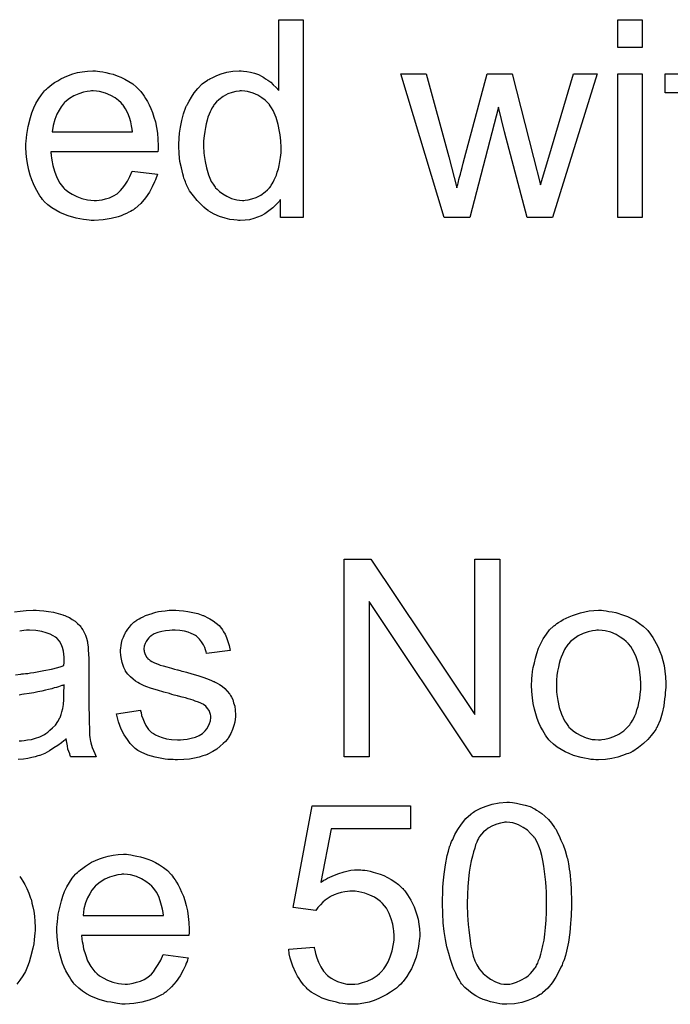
# Model space of a CAD drawing. Extents: x -1.3 to 9.2, y -4.6 to 3.5.
# Tile 110 of 215: x 5.634 to 5.897, y -0.904 to -0.505. Entities that reach past the tile are written whole.
import ezdxf

# ---------------------------------------------------------------- set-up
doc = ezdxf.new("R2010")
doc.units = 0
doc.layers.add('acc-ni-360-23-a_document', color=1, linetype='CONTINUOUS')

msp = doc.modelspace()

# ---------------------------------------------------------------- linework, layer by layer
at = {"layer": 'acc-ni-360-23-a_document', "color": 1}
for points in [[(5.748484, -0.585337), (5.739343, -0.585337), (5.739343, -0.578048), (5.739227, -0.578164), (5.739112, -0.578395), (5.738765, -0.578858), (5.738302, -0.579437), (5.737723, -0.580015), (5.737029, -0.580709), (5.736219, -0.581519), (5.735178, -0.582329), (5.734137, -0.583139), (5.73298, -0.583949), (5.731591, -0.584643), (5.730087, -0.585222), (5.728583, -0.5858), (5.726848, -0.586263), (5.724996, -0.586494), (5.723029, -0.58661), (5.722335, -0.58661), (5.721873, -0.586494), (5.720484, -0.586379), (5.718864, -0.586147), (5.716897, -0.585684), (5.714699, -0.58499), (5.712501, -0.584065), (5.710302, -0.582792), (5.710187, -0.582792), (5.710071, -0.582561), (5.709377, -0.582098), (5.708336, -0.581172), (5.707063, -0.580015), (5.705559, -0.578511), (5.704055, -0.57666), (5.702551, -0.574577), (5.701278, -0.572148), (5.701278, -0.572032), (5.701162, -0.5718), (5.701047, -0.571453), (5.700815, -0.57099), (5.700584, -0.570296), (5.700237, -0.569486), (5.700005, -0.568677), (5.699774, -0.567635), (5.699195, -0.565321), (5.698617, -0.56266), (5.69827, -0.559652), (5.698154, -0.556412), (5.698154, -0.556297), (5.698154, -0.556065), (5.698154, -0.555602), (5.698154, -0.554908), (5.69827, -0.554214), (5.69827, -0.553288), (5.698501, -0.551206), (5.698848, -0.548776), (5.699427, -0.546115), (5.700121, -0.543338), (5.701047, -0.540677), (5.701047, -0.540561), (5.701162, -0.54033), (5.701394, -0.539983), (5.701625, -0.53952), (5.702319, -0.538247), (5.703245, -0.536628), (5.704402, -0.534892), (5.705906, -0.533157), (5.707641, -0.531305), (5.709724, -0.529801), (5.70984, -0.529801), (5.709955, -0.529686), (5.710302, -0.529454), (5.710765, -0.529223), (5.711922, -0.528644), (5.713542, -0.527834), (5.715393, -0.52714), (5.717592, -0.526562), (5.720021, -0.526099), (5.722567, -0.525983), (5.723492, -0.525983), (5.724418, -0.526099), (5.725691, -0.526215), (5.727195, -0.526562), (5.728815, -0.526909), (5.730434, -0.527487), (5.731938, -0.528297), (5.73217, -0.528413), (5.732633, -0.528644), (5.733327, -0.529223), (5.734252, -0.529801), (5.735409, -0.530611), (5.736451, -0.531653), (5.737608, -0.532694), (5.738649, -0.533966), (5.738649, -0.505273), (5.748484, -0.505273), (5.748484, -0.585337)], [(5.885819, -0.516496), (5.875985, -0.516496), (5.875985, -0.505273), (5.885819, -0.505273), (5.885819, -0.516496)], [(5.665295, -0.526099), (5.666221, -0.526215), (5.667378, -0.526446), (5.66865, -0.526677), (5.670155, -0.527024), (5.671543, -0.527372), (5.673163, -0.52795), (5.674667, -0.528529), (5.676287, -0.529338), (5.677907, -0.530264), (5.679526, -0.531305), (5.68103, -0.532578), (5.682419, -0.533966), (5.682534, -0.534082), (5.682766, -0.534314), (5.683113, -0.534776), (5.683576, -0.535471), (5.684154, -0.53628), (5.684733, -0.537206), (5.685427, -0.538363), (5.686121, -0.539751), (5.686815, -0.541256), (5.68751, -0.542875), (5.688088, -0.544727), (5.688667, -0.546693), (5.689129, -0.548892), (5.689476, -0.551206), (5.689708, -0.553635), (5.689824, -0.556297), (5.689824, -0.556412), (5.689824, -0.556875), (5.689824, -0.557685), (5.689708, -0.558842), (5.64632, -0.558842), (5.64632, -0.558958), (5.64632, -0.559305), (5.646436, -0.559768), (5.646436, -0.560462), (5.646552, -0.561272), (5.646783, -0.562197), (5.64713, -0.56428), (5.647824, -0.566594), (5.64875, -0.569139), (5.650023, -0.571453), (5.651643, -0.573536), (5.651758, -0.573536), (5.651874, -0.573767), (5.652568, -0.574346), (5.653609, -0.575156), (5.654998, -0.575966), (5.656849, -0.576891), (5.658932, -0.577701), (5.661246, -0.57828), (5.662518, -0.578395), (5.663907, -0.578511), (5.664832, -0.578511), (5.665874, -0.578395), (5.667146, -0.578164), (5.668535, -0.577817), (5.670155, -0.577354), (5.671659, -0.57666), (5.673163, -0.575734), (5.673279, -0.575619), (5.673857, -0.575156), (5.674551, -0.574462), (5.675361, -0.573536), (5.676287, -0.572263), (5.677328, -0.570643), (5.678369, -0.568792), (5.679295, -0.566594), (5.689476, -0.567867), (5.689476, -0.567982), (5.689361, -0.568214), (5.689245, -0.568677), (5.689014, -0.569371), (5.688667, -0.570065), (5.688319, -0.57099), (5.687394, -0.572957), (5.686237, -0.575156), (5.684617, -0.57747), (5.682766, -0.579668), (5.680452, -0.581751), (5.680336, -0.581751), (5.680105, -0.581982), (5.679758, -0.582213), (5.679295, -0.582561), (5.678601, -0.582908), (5.677907, -0.583255), (5.676981, -0.583717), (5.67594, -0.58418), (5.674783, -0.584643), (5.673626, -0.585106), (5.670733, -0.5858), (5.667493, -0.586379), (5.663907, -0.58661), (5.662634, -0.58661), (5.661824, -0.586494), (5.660783, -0.586379), (5.65951, -0.586147), (5.658122, -0.585916), (5.656618, -0.585684), (5.653378, -0.584759), (5.651643, -0.584065), (5.650023, -0.58337), (5.648287, -0.582445), (5.646667, -0.581404), (5.645163, -0.580246), (5.643659, -0.578858), (5.643544, -0.578742), (5.643312, -0.578511), (5.642965, -0.578048), (5.642502, -0.577354), (5.641924, -0.576544), (5.641345, -0.575619), (5.640651, -0.574462), (5.639957, -0.573189), (5.639263, -0.571685), (5.638569, -0.570065), (5.63799, -0.568214), (5.637412, -0.566247), (5.636949, -0.564164), (5.636602, -0.56185), (5.63637, -0.55942), (5.636255, -0.556875), (5.636255, -0.556759), (5.636255, -0.556181), (5.636255, -0.555487), (5.63637, -0.554445), (5.636486, -0.553173), (5.636602, -0.551784), (5.636833, -0.550164), (5.63718, -0.548545), (5.638106, -0.544842), (5.638684, -0.542991), (5.639378, -0.541024), (5.640304, -0.539173), (5.641345, -0.537438), (5.642502, -0.535702), (5.643775, -0.534082), (5.643891, -0.533966), (5.644122, -0.533735), (5.644585, -0.533388), (5.645163, -0.532809), (5.645858, -0.532231), (5.646783, -0.531537), (5.647824, -0.530727), (5.649097, -0.530033), (5.65037, -0.529223), (5.651874, -0.528529), (5.653494, -0.527834), (5.655229, -0.527256), (5.657081, -0.526677), (5.659047, -0.52633), (5.66113, -0.526099), (5.663328, -0.525983), (5.664485, -0.525983), (5.665295, -0.526099)], [(5.84949, -0.585337), (5.839308, -0.585337), (5.830052, -0.550627), (5.827738, -0.540677), (5.816052, -0.585337), (5.805639, -0.585337), (5.788053, -0.527256), (5.79835, -0.527256), (5.807606, -0.560809), (5.810846, -0.573304), (5.810846, -0.573189), (5.810962, -0.572957), (5.811077, -0.572379), (5.811193, -0.572032), (5.811309, -0.571453), (5.811424, -0.570759), (5.811656, -0.569949), (5.811887, -0.569024), (5.812234, -0.567867), (5.812581, -0.566594), (5.812928, -0.56509), (5.813391, -0.563354), (5.813854, -0.561387), (5.82311, -0.527256), (5.833176, -0.527256), (5.841853, -0.56104), (5.844746, -0.572147), (5.848101, -0.560924), (5.858051, -0.527256), (5.867654, -0.527256), (5.84949, -0.585337)], [(5.885819, -0.585337), (5.875985, -0.585337), (5.875985, -0.527256), (5.885819, -0.527256), (5.885819, -0.585337)], [(5.90248, -0.534892), (5.895191, -0.534892), (5.895191, -0.527256), (5.90248, -0.527256)], [(5.663444, -0.534082), (5.66275, -0.534082), (5.662287, -0.534198), (5.661014, -0.534314), (5.65951, -0.534661), (5.657659, -0.535239), (5.655692, -0.536049), (5.653841, -0.537206), (5.65199, -0.53871), (5.651758, -0.538942), (5.651296, -0.53952), (5.650486, -0.540561), (5.649676, -0.54195), (5.64875, -0.54357), (5.64794, -0.545652), (5.647246, -0.548082), (5.646899, -0.550743), (5.679411, -0.550743), (5.679411, -0.550627), (5.679411, -0.550396), (5.679295, -0.550049), (5.679295, -0.549586), (5.679064, -0.548198), (5.678716, -0.546693), (5.678138, -0.544842), (5.677559, -0.543107), (5.676634, -0.541371), (5.675592, -0.539867), (5.675592, -0.539751), (5.675361, -0.539636), (5.674783, -0.538942), (5.673741, -0.538016), (5.672353, -0.536975), (5.670617, -0.535933), (5.668535, -0.535008), (5.666105, -0.534314), (5.664832, -0.534198), (5.663444, -0.534082)], [(5.723608, -0.534082), (5.723029, -0.534082), (5.722567, -0.534198), (5.721294, -0.534314), (5.71979, -0.534776), (5.718054, -0.535355), (5.716203, -0.536396), (5.714352, -0.537669), (5.713426, -0.538595), (5.712617, -0.53952), (5.712617, -0.539636), (5.712385, -0.539751), (5.712269, -0.540099), (5.711922, -0.540561), (5.711575, -0.54114), (5.711228, -0.541834), (5.710881, -0.542644), (5.710418, -0.54357), (5.709955, -0.544727), (5.709608, -0.545999), (5.709261, -0.547388), (5.708914, -0.548892), (5.708683, -0.550512), (5.708451, -0.552363), (5.70822, -0.55433), (5.70822, -0.556412), (5.70822, -0.556528), (5.70822, -0.556875), (5.70822, -0.557454), (5.708336, -0.558264), (5.708336, -0.559189), (5.708451, -0.56023), (5.708798, -0.56266), (5.709377, -0.565321), (5.710187, -0.568098), (5.711344, -0.570759), (5.712038, -0.571916), (5.712848, -0.573073), (5.712964, -0.573073), (5.713079, -0.573304), (5.713658, -0.573883), (5.714699, -0.574809), (5.715972, -0.575734), (5.717592, -0.576775), (5.719559, -0.577701), (5.721641, -0.57828), (5.722798, -0.578395), (5.723955, -0.578511), (5.724534, -0.578511), (5.724996, -0.578395), (5.726269, -0.57828), (5.727773, -0.577817), (5.729509, -0.577238), (5.73136, -0.576313), (5.733211, -0.57504), (5.734137, -0.57423), (5.734947, -0.573304), (5.734947, -0.573189), (5.735178, -0.573073), (5.735409, -0.572726), (5.735641, -0.572263), (5.735988, -0.571685), (5.736451, -0.571106), (5.736798, -0.570181), (5.737261, -0.569255), (5.737723, -0.568214), (5.73807, -0.567057), (5.738533, -0.565668), (5.73888, -0.56428), (5.739112, -0.56266), (5.739343, -0.56104), (5.739575, -0.559189), (5.739575, -0.557222), (5.739575, -0.557106), (5.739575, -0.556644), (5.739575, -0.556065), (5.739459, -0.555255), (5.739459, -0.55433), (5.739343, -0.553173), (5.739227, -0.5519), (5.738996, -0.550512), (5.738418, -0.547735), (5.737608, -0.544842), (5.736451, -0.542066), (5.735757, -0.540909), (5.734947, -0.539751), (5.734947, -0.539636), (5.734715, -0.53952), (5.734137, -0.538826), (5.733095, -0.5379), (5.731823, -0.536859), (5.730203, -0.535818), (5.728236, -0.535008), (5.726038, -0.534314), (5.724881, -0.534198), (5.723608, -0.534082)], [(5.828201, -0.803756), (5.817209, -0.803756), (5.775326, -0.740931), (5.775326, -0.803756), (5.765144, -0.803756), (5.765144, -0.723691), (5.77602, -0.723691), (5.818019, -0.786632), (5.818019, -0.723691), (5.828201, -0.723691), (5.828201, -0.803756)], [(5.631627, -0.745096), (5.63394, -0.744749), (5.63637, -0.744517), (5.639147, -0.744402), (5.64042, -0.744402), (5.641692, -0.744517)], [(5.641692, -0.744517), (5.643428, -0.744633), (5.645395, -0.744865), (5.647362, -0.745212), (5.649329, -0.745674), (5.65118, -0.746253), (5.651411, -0.746369), (5.65199, -0.7466), (5.6528, -0.746947), (5.653841, -0.74741), (5.654998, -0.748104), (5.656155, -0.748798), (5.657196, -0.749724), (5.658122, -0.750649), (5.658238, -0.750765), (5.658469, -0.751112), (5.658816, -0.751691), (5.659279, -0.752385), (5.659857, -0.753426), (5.66032, -0.754468), (5.660783, -0.75574), (5.66113, -0.757244), (5.66113, -0.75736), (5.661246, -0.757707), (5.661361, -0.758401), (5.661477, -0.759327), (5.661477, -0.7606), (5.661593, -0.762104), (5.661708, -0.764071), (5.661708, -0.766269), (5.661708, -0.779459), (5.661708, -0.779574), (5.661708, -0.780037), (5.661708, -0.780731), (5.661708, -0.781657), (5.661708, -0.782698), (5.661708, -0.783971), (5.661824, -0.786748), (5.661824, -0.78964), (5.66194, -0.792533), (5.662056, -0.793806), (5.662056, -0.794963), (5.662171, -0.796004), (5.662287, -0.796814), (5.662287, -0.796929), (5.662403, -0.797392), (5.662518, -0.798087), (5.662865, -0.799012), (5.663097, -0.800053), (5.66356, -0.80121), (5.664138, -0.802483), (5.664717, -0.803756), (5.654419, -0.803756), (5.654304, -0.80364), (5.654188, -0.803177), (5.653957, -0.802599), (5.653609, -0.801673), (5.653262, -0.800632), (5.653031, -0.799359), (5.6528, -0.797971), (5.652568, -0.796467), (5.652453, -0.796467), (5.652337, -0.796698), (5.651643, -0.797277), (5.650601, -0.798087), (5.649213, -0.799128), (5.647477, -0.800169), (5.645742, -0.801326), (5.643891, -0.802367), (5.641924, -0.803177), (5.641692, -0.803293), (5.640998, -0.803409), (5.639957, -0.803756), (5.638684, -0.804103), (5.637064, -0.80445), (5.635213, -0.804681), (5.633131, -0.804913)], [(5.69827, -0.744517), (5.700005, -0.744633), (5.701856, -0.744865), (5.703823, -0.745327), (5.705906, -0.74579), (5.707873, -0.746484), (5.707989, -0.746484), (5.708104, -0.7466), (5.708683, -0.746831), (5.709608, -0.747294), (5.710765, -0.747873), (5.712038, -0.748683), (5.713311, -0.749608), (5.714468, -0.750649), (5.715509, -0.751807), (5.715625, -0.751922), (5.715856, -0.752385), (5.716319, -0.753195), (5.716897, -0.75412), (5.717476, -0.755509), (5.718054, -0.757013), (5.718517, -0.758749), (5.71898, -0.760715), (5.709377, -0.761988), (5.709377, -0.761757), (5.709261, -0.761294), (5.70903, -0.760484), (5.708683, -0.759443), (5.708104, -0.758401), (5.70741, -0.757244), (5.7066, -0.756087), (5.705443, -0.755046), (5.705327, -0.75493), (5.704865, -0.754699), (5.70417, -0.754236), (5.703129, -0.753773), (5.701972, -0.753311), (5.700468, -0.752848), (5.698617, -0.752616), (5.69665, -0.752501), (5.695493, -0.752501), (5.694336, -0.752616), (5.692832, -0.752732), (5.691328, -0.753079), (5.689708, -0.753426), (5.688204, -0.754005), (5.686931, -0.754815), (5.686815, -0.75493), (5.686468, -0.755162), (5.686006, -0.755625), (5.685543, -0.756319), (5.684964, -0.757013), (5.684501, -0.757939), (5.684154, -0.75898), (5.684039, -0.760021), (5.684039, -0.760137), (5.684039, -0.760368), (5.684154, -0.760715), (5.684154, -0.761178), (5.684501, -0.762335), (5.685196, -0.763492), (5.685311, -0.763608), (5.685427, -0.763724), (5.685658, -0.764071), (5.686121, -0.764418), (5.686584, -0.764765), (5.687278, -0.765228), (5.688088, -0.765575), (5.689014, -0.766038), (5.689129, -0.766038), (5.689361, -0.766153), (5.689824, -0.766269), (5.690633, -0.766616), (5.691791, -0.766963), (5.693295, -0.76731), (5.69422, -0.767657), (5.695261, -0.767889), (5.696418, -0.768236), (5.697691, -0.768583), (5.697807, -0.768583), (5.698154, -0.768699), (5.698733, -0.768814), (5.699427, -0.769046), (5.700237, -0.769277), (5.701278, -0.769509), (5.703476, -0.770203), (5.705906, -0.770897), (5.708336, -0.771707), (5.710534, -0.772517), (5.711459, -0.772864), (5.712269, -0.773211), (5.712501, -0.773327), (5.712964, -0.773558), (5.713658, -0.773905), (5.714699, -0.774484), (5.71574, -0.775178), (5.716782, -0.776104), (5.717823, -0.777145), (5.718749, -0.778302), (5.718864, -0.778418), (5.719096, -0.77888), (5.719559, -0.779574), (5.720021, -0.780616), (5.720368, -0.781889), (5.720831, -0.783277), (5.721063, -0.784897), (5.721178, -0.786748), (5.721178, -0.786979), (5.721178, -0.787558), (5.721063, -0.788483), (5.720831, -0.789756), (5.720484, -0.791144), (5.719906, -0.792649), (5.719211, -0.794384), (5.718286, -0.796004), (5.71817, -0.796235), (5.717707, -0.796698), (5.717129, -0.797508), (5.716203, -0.798434), (5.714931, -0.799475), (5.713542, -0.800632), (5.711922, -0.801673), (5.709955, -0.802715), (5.70984, -0.802715), (5.709724, -0.80283), (5.70903, -0.803062), (5.707873, -0.803409), (5.706369, -0.803871), (5.704517, -0.804334), (5.702435, -0.804681), (5.700237, -0.804913), (5.697691, -0.805029), (5.69665, -0.805029), (5.69584, -0.804913), (5.694914, -0.804913), (5.693757, -0.804797), (5.6926, -0.804681), (5.691328, -0.80445), (5.688551, -0.803871), (5.685658, -0.803062), (5.682882, -0.801905), (5.681609, -0.80121), (5.680452, -0.8004), (5.680336, -0.800285), (5.680221, -0.800169), (5.679526, -0.799475), (5.678485, -0.798434), (5.677328, -0.796814), (5.676055, -0.794847), (5.674783, -0.792533), (5.673741, -0.78964), (5.672931, -0.786401), (5.68265, -0.784897), (5.68265, -0.785012), (5.68265, -0.785128), (5.682882, -0.785822), (5.683113, -0.786979), (5.683576, -0.788252), (5.684154, -0.78964), (5.684849, -0.791144), (5.68589, -0.792649), (5.687163, -0.793921), (5.687394, -0.794037), (5.687857, -0.794384), (5.688782, -0.794847), (5.689939, -0.795425), (5.691443, -0.796004), (5.693179, -0.796467), (5.695261, -0.796814), (5.697691, -0.796929), (5.698848, -0.796929), (5.700005, -0.796814), (5.701509, -0.796582), (5.703129, -0.796235), (5.704865, -0.795773), (5.706369, -0.795194), (5.707757, -0.794268), (5.707873, -0.794153), (5.708336, -0.793806), (5.708798, -0.793227), (5.709493, -0.792417), (5.710071, -0.791492), (5.71065, -0.790335), (5.710997, -0.789178), (5.711112, -0.787789), (5.711112, -0.787673), (5.711112, -0.787211), (5.710997, -0.786632), (5.710765, -0.785822), (5.710418, -0.785012), (5.70984, -0.784202), (5.709145, -0.783277), (5.708104, -0.782583), (5.707989, -0.782467), (5.707641, -0.782351), (5.707063, -0.782004), (5.706137, -0.781657), (5.704749, -0.781194), (5.703939, -0.780847), (5.703013, -0.780616), (5.701972, -0.780269), (5.700815, -0.779922), (5.699542, -0.779574), (5.698038, -0.779227), (5.697923, -0.779227), (5.697575, -0.779112), (5.696997, -0.778996), (5.696303, -0.778765), (5.695377, -0.778533), (5.694336, -0.778186), (5.692138, -0.777608), (5.689592, -0.776798), (5.687163, -0.776104), (5.684849, -0.775294), (5.683807, -0.774831), (5.682997, -0.774484), (5.682766, -0.774368), (5.682303, -0.774137), (5.681609, -0.773674), (5.680683, -0.773095), (5.679642, -0.772285), (5.678601, -0.77136), (5.677559, -0.770318), (5.676634, -0.769046), (5.676518, -0.76893), (5.676287, -0.768467), (5.67594, -0.767657), (5.675592, -0.766732), (5.675245, -0.765575), (5.674898, -0.764186), (5.674667, -0.762798), (5.674551, -0.761178), (5.674551, -0.760947), (5.674551, -0.760484), (5.674667, -0.75979), (5.674783, -0.758749), (5.675014, -0.757707), (5.675245, -0.756434), (5.675708, -0.755278), (5.676287, -0.754005), (5.676402, -0.753889), (5.676634, -0.753426), (5.676981, -0.752848), (5.677559, -0.752038), (5.678254, -0.751228), (5.679064, -0.750187), (5.679989, -0.749261), (5.681146, -0.748451), (5.681262, -0.748336), (5.681609, -0.74822), (5.682072, -0.747873), (5.682766, -0.747526), (5.683691, -0.747063), (5.684733, -0.7466), (5.686006, -0.746137), (5.687394, -0.745674), (5.687625, -0.745559), (5.688088, -0.745443), (5.688898, -0.745212), (5.689939, -0.74498), (5.691212, -0.744749), (5.6926, -0.744633), (5.69422, -0.744402), (5.696997, -0.744402), (5.69827, -0.744517)], [(5.8702, -0.744517), (5.871241, -0.744633), (5.872398, -0.744864), (5.873671, -0.745096), (5.875175, -0.745327), (5.878299, -0.746369), (5.879919, -0.746947), (5.881538, -0.747757), (5.883158, -0.748567), (5.884778, -0.749724), (5.886282, -0.750881), (5.887786, -0.752269), (5.887902, -0.752385), (5.888133, -0.752616), (5.88848, -0.753079), (5.888943, -0.753658), (5.889522, -0.754467), (5.890216, -0.755509), (5.89091, -0.756666), (5.891604, -0.757938), (5.892299, -0.759327), (5.892993, -0.761062), (5.893687, -0.762798), (5.894266, -0.764765), (5.894728, -0.766847), (5.895075, -0.769046), (5.895307, -0.77136), (5.895422, -0.773905), (5.895422, -0.774021), (5.895422, -0.774368), (5.895422, -0.774946), (5.895422, -0.775756), (5.895307, -0.776682), (5.895191, -0.777839), (5.895191, -0.778996), (5.89496, -0.780269), (5.894613, -0.783161), (5.893918, -0.786054), (5.893109, -0.788946), (5.891952, -0.791607), (5.891952, -0.791723), (5.891836, -0.791839), (5.891604, -0.792186), (5.891373, -0.792649), (5.890563, -0.793806), (5.889522, -0.795194), (5.888133, -0.796814), (5.886398, -0.798433), (5.884431, -0.800053), (5.882117, -0.801557), (5.882001, -0.801557), (5.881886, -0.801673), (5.881538, -0.801904), (5.88096, -0.802136), (5.880382, -0.802367), (5.879687, -0.802599), (5.877952, -0.803293), (5.875985, -0.803871), (5.873555, -0.80445), (5.87101, -0.804913), (5.868233, -0.805028), (5.867076, -0.805028), (5.86615, -0.804913), (5.865109, -0.804797), (5.863952, -0.804566), (5.862564, -0.804334), (5.861175, -0.804103), (5.858051, -0.803177), (5.856316, -0.802483), (5.854696, -0.801789), (5.853076, -0.800863), (5.851457, -0.799822), (5.849952, -0.798665), (5.848448, -0.797277), (5.848333, -0.797161), (5.848101, -0.796929), (5.847754, -0.796467), (5.847291, -0.795772), (5.846713, -0.794962), (5.846134, -0.794037), (5.84544, -0.79288), (5.844746, -0.791491), (5.844052, -0.789987), (5.843358, -0.788252), (5.842779, -0.786401), (5.8422, -0.784434), (5.841738, -0.782236), (5.841391, -0.779922), (5.841159, -0.777376), (5.841043, -0.774715), (5.841043, -0.774484), (5.841043, -0.774021), (5.841159, -0.773211), (5.841159, -0.772054), (5.841275, -0.770781), (5.841506, -0.769161), (5.841738, -0.767542), (5.8422, -0.76569), (5.842663, -0.763839), (5.843242, -0.761872), (5.843936, -0.75979), (5.844862, -0.757823), (5.845787, -0.755972), (5.84706, -0.75412), (5.848333, -0.752385), (5.849952, -0.750881), (5.850068, -0.750765), (5.8503, -0.750649), (5.850762, -0.750302), (5.851341, -0.74984), (5.852035, -0.749377), (5.852961, -0.748798), (5.853886, -0.74822), (5.855043, -0.747641), (5.856316, -0.747063), (5.857704, -0.746484), (5.860828, -0.745443), (5.864415, -0.744633), (5.866266, -0.744517), (5.868233, -0.744402), (5.86939, -0.744402), (5.8702, -0.744517)], [(5.631974, -0.77055), (5.634056, -0.770318), (5.634172, -0.770318), (5.634635, -0.770203), (5.635213, -0.770203), (5.636023, -0.770087), (5.636949, -0.769971), (5.638106, -0.76974), (5.639378, -0.769624), (5.640767, -0.769393), (5.643544, -0.768814), (5.646552, -0.768236), (5.649213, -0.767542), (5.650486, -0.767195), (5.651643, -0.766847), (5.651643, -0.766732), (5.651643, -0.7665), (5.651758, -0.765806), (5.651758, -0.764996), (5.651758, -0.764534), (5.651758, -0.764302), (5.651758, -0.764186), (5.651758, -0.764071), (5.651758, -0.763376), (5.651643, -0.76222), (5.651411, -0.760947), (5.651064, -0.759558), (5.650486, -0.75817), (5.649791, -0.756897), (5.648866, -0.755856), (5.64875, -0.75574), (5.648172, -0.755278), (5.647246, -0.754815), (5.646089, -0.75412), (5.644469, -0.753542), (5.642618, -0.752963), (5.640304, -0.752616), (5.637643, -0.752501), (5.636486, -0.752501), (5.635329, -0.752616), (5.633709, -0.752848)], [(5.868233, -0.752501), (5.867539, -0.752501), (5.86696, -0.752616), (5.865688, -0.752732), (5.863952, -0.753195), (5.861985, -0.753889), (5.859903, -0.754815), (5.857936, -0.756203), (5.856894, -0.757129), (5.855969, -0.758054), (5.855969, -0.75817), (5.855737, -0.758286), (5.855506, -0.758633), (5.855159, -0.759096), (5.854812, -0.759674), (5.854465, -0.760368), (5.854002, -0.761294), (5.853539, -0.762219), (5.853076, -0.763376), (5.852614, -0.764533), (5.852266, -0.765922), (5.851919, -0.767426), (5.851572, -0.769046), (5.851341, -0.770781), (5.851225, -0.772748), (5.851109, -0.774715), (5.851109, -0.774831), (5.851109, -0.775178), (5.851109, -0.775756), (5.851225, -0.776566), (5.851225, -0.777492), (5.851341, -0.778533), (5.851688, -0.780963), (5.852266, -0.78374), (5.853192, -0.786516), (5.854349, -0.789178), (5.855159, -0.790335), (5.855969, -0.791491), (5.856084, -0.791491), (5.8562, -0.791723), (5.856894, -0.792301), (5.857936, -0.793227), (5.859324, -0.794153), (5.86106, -0.795194), (5.863142, -0.79612), (5.865572, -0.796698), (5.866845, -0.796814), (5.868233, -0.796929), (5.868927, -0.796929), (5.869506, -0.796814), (5.870778, -0.796582), (5.872514, -0.796235), (5.874365, -0.795541), (5.876448, -0.794615), (5.878415, -0.793227), (5.879456, -0.792301), (5.880382, -0.791376), (5.880497, -0.79126), (5.880613, -0.791144), (5.880844, -0.790797), (5.881191, -0.790335), (5.881538, -0.789756), (5.882001, -0.789062), (5.882464, -0.788136), (5.882927, -0.787211), (5.88339, -0.786054), (5.883737, -0.784781), (5.8842, -0.783393), (5.884547, -0.781888), (5.884894, -0.780153), (5.885125, -0.778417), (5.885357, -0.776451), (5.885357, -0.774368), (5.885357, -0.774252), (5.885357, -0.773905), (5.885357, -0.773327), (5.885241, -0.772632), (5.885241, -0.771707), (5.885125, -0.770665), (5.884778, -0.768236), (5.8842, -0.76569), (5.883274, -0.762914), (5.882001, -0.760368), (5.881307, -0.759096), (5.880382, -0.758054), (5.880382, -0.757938), (5.88015, -0.757823), (5.879456, -0.757129), (5.878415, -0.756319), (5.877026, -0.755277), (5.875291, -0.754236), (5.873208, -0.753311), (5.870894, -0.752732), (5.869621, -0.752616), (5.868233, -0.752501)], [(5.651758, -0.774599), (5.651643, -0.774599), (5.651527, -0.774715), (5.65118, -0.774831), (5.650717, -0.774947), (5.650139, -0.775178), (5.649444, -0.775409), (5.648634, -0.775641), (5.647709, -0.775872), (5.646667, -0.776219), (5.645395, -0.776451), (5.644122, -0.776798), (5.642618, -0.777145), (5.640998, -0.777492), (5.639378, -0.777839), (5.637527, -0.77807), (5.63556, -0.778418), (5.635329, -0.778418), (5.634635, -0.778533), (5.633478, -0.778765)], [(5.633478, -0.797277), (5.634403, -0.797277), (5.63556, -0.797161), (5.636833, -0.796929), (5.638453, -0.796698), (5.640073, -0.796235), (5.641808, -0.795657), (5.643544, -0.794847), (5.643775, -0.794731), (5.644238, -0.794384), (5.645048, -0.793806), (5.645973, -0.792996), (5.647015, -0.79207), (5.648172, -0.790913), (5.649097, -0.789525), (5.650023, -0.788021), (5.650139, -0.787905), (5.650254, -0.787442), (5.650486, -0.786632), (5.650833, -0.785591), (5.65118, -0.784202), (5.651411, -0.782583), (5.651527, -0.780616), (5.651643, -0.778302), (5.651758, -0.774599)], [(5.791987, -0.832958), (5.759938, -0.832958), (5.755657, -0.854594), (5.755773, -0.854479), (5.756004, -0.854363), (5.756351, -0.854132), (5.75693, -0.853784), (5.757624, -0.853437), (5.758434, -0.852975), (5.760285, -0.852049), (5.762599, -0.851123), (5.765144, -0.850313), (5.767921, -0.849735), (5.76931, -0.849504), (5.771855, -0.849504), (5.772549, -0.849619), (5.773475, -0.849735), (5.774516, -0.849851), (5.775673, -0.850082), (5.776946, -0.850429), (5.779722, -0.851239), (5.781227, -0.851818), (5.782731, -0.852628), (5.784235, -0.853437), (5.785739, -0.854363), (5.787127, -0.85552), (5.788516, -0.856793), (5.788631, -0.856908), (5.788863, -0.85714), (5.78921, -0.857487), (5.789673, -0.858065), (5.790251, -0.858875), (5.79083, -0.859685), (5.791524, -0.860726), (5.792218, -0.861884), (5.792797, -0.863156), (5.793491, -0.864545), (5.794069, -0.866164), (5.794648, -0.867784), (5.795111, -0.86952), (5.795458, -0.871487), (5.795689, -0.873453), (5.795805, -0.875536), (5.795805, -0.875652), (5.795805, -0.875999), (5.795805, -0.876577), (5.795689, -0.877387), (5.795573, -0.878313), (5.795458, -0.879354), (5.795226, -0.880627), (5.794995, -0.8819), (5.794301, -0.884908), (5.793144, -0.888032), (5.792449, -0.889652), (5.791524, -0.891156), (5.790598, -0.892775), (5.789441, -0.894279), (5.789326, -0.894395), (5.789094, -0.894742), (5.788631, -0.895205), (5.788053, -0.895784), (5.787243, -0.896478), (5.786317, -0.897403), (5.78516, -0.898213), (5.783888, -0.899139), (5.782499, -0.900064), (5.78088, -0.900874), (5.779144, -0.901684), (5.777293, -0.902494), (5.775326, -0.903073), (5.773128, -0.903535), (5.770814, -0.903883), (5.768384, -0.903998), (5.767343, -0.903998), (5.766533, -0.903883), (5.765607, -0.903767), (5.764566, -0.903651), (5.763293, -0.903535), (5.76202, -0.903188), (5.759128, -0.902494), (5.756235, -0.901453), (5.754731, -0.900759), (5.753227, -0.899949), (5.751839, -0.899023), (5.75045, -0.897982), (5.750335, -0.897866), (5.750103, -0.89775), (5.749872, -0.897288), (5.749409, -0.896825), (5.748831, -0.896246), (5.748252, -0.895552), (5.747558, -0.894627), (5.746979, -0.893585), (5.746285, -0.892544), (5.745591, -0.891271), (5.744318, -0.888495), (5.743277, -0.885255), (5.74293, -0.883519), (5.742699, -0.881668), (5.752996, -0.880858), (5.752996, -0.880974), (5.752996, -0.881205), (5.753111, -0.881553), (5.753227, -0.882131), (5.753574, -0.883404), (5.754037, -0.885139), (5.754731, -0.886875), (5.755657, -0.888842), (5.756814, -0.890577), (5.758202, -0.892197), (5.758434, -0.892313), (5.758896, -0.892775), (5.759822, -0.893354), (5.761095, -0.894048), (5.762483, -0.894742), (5.764219, -0.895321), (5.766186, -0.895784), (5.768384, -0.895899), (5.769078, -0.895899), (5.769541, -0.895784), (5.770929, -0.895668), (5.772549, -0.895205), (5.774516, -0.894627), (5.776483, -0.893701), (5.778565, -0.892313), (5.779491, -0.891503), (5.780417, -0.890577), (5.780532, -0.890461), (5.780648, -0.890346), (5.78088, -0.889999), (5.781227, -0.889652), (5.782037, -0.888379), (5.782962, -0.886759), (5.783772, -0.884792), (5.784582, -0.882362), (5.78516, -0.87947), (5.785392, -0.877966), (5.785392, -0.876346), (5.785392, -0.87623), (5.785392, -0.875999), (5.785392, -0.875536), (5.785276, -0.874958), (5.785276, -0.874263), (5.78516, -0.873453), (5.784813, -0.871602), (5.784235, -0.869404), (5.783425, -0.867206), (5.782268, -0.865123), (5.780648, -0.863156), (5.780648, -0.86304), (5.780417, -0.862925), (5.779838, -0.862346), (5.778797, -0.861536), (5.777408, -0.860611), (5.775557, -0.859801), (5.773475, -0.858991), (5.771045, -0.858413), (5.769657, -0.858181), (5.767458, -0.858181), (5.766533, -0.858297), (5.765376, -0.858413), (5.763987, -0.85876), (5.762599, -0.859107), (5.761095, -0.859685), (5.759591, -0.860379), (5.759475, -0.860495), (5.759012, -0.860726), (5.758318, -0.861305), (5.757392, -0.861884), (5.756467, -0.862693), (5.755541, -0.863735), (5.7545, -0.864776), (5.75369, -0.866049), (5.744434, -0.864776), (5.752186, -0.823587), (5.791987, -0.823587), (5.791987, -0.832958)], [(5.833407, -0.822314), (5.834911, -0.822545), (5.836647, -0.822893), (5.838498, -0.823355), (5.840465, -0.823934), (5.842316, -0.824859), (5.842432, -0.824859), (5.842548, -0.824975), (5.843126, -0.825322), (5.844052, -0.825901), (5.845209, -0.826711), (5.846481, -0.827868), (5.84787, -0.82914), (5.849142, -0.830644), (5.850415, -0.83238), (5.850531, -0.832611), (5.850994, -0.83319), (5.851457, -0.834231), (5.852266, -0.835735), (5.852961, -0.837471), (5.853886, -0.839438), (5.854696, -0.841752), (5.85539, -0.844297), (5.85539, -0.844413), (5.855506, -0.844644), (5.855622, -0.844991), (5.855737, -0.84557), (5.855853, -0.846264), (5.855969, -0.847074), (5.8562, -0.848115), (5.856316, -0.849272), (5.856547, -0.850545), (5.856663, -0.851933), (5.856779, -0.853553), (5.85701, -0.855173), (5.857126, -0.857024), (5.857126, -0.858875), (5.857242, -0.860958), (5.857242, -0.863156), (5.857242, -0.863272), (5.857242, -0.863735), (5.857242, -0.864544), (5.857242, -0.86547), (5.857126, -0.866743), (5.857126, -0.868131), (5.85701, -0.869635), (5.856894, -0.871255), (5.856547, -0.874957), (5.855969, -0.878776), (5.855275, -0.882478), (5.854812, -0.884213), (5.854233, -0.885949), (5.854233, -0.886065), (5.854118, -0.886296), (5.853886, -0.886759), (5.853655, -0.887337), (5.853423, -0.888147), (5.852961, -0.888957), (5.852035, -0.890924), (5.850878, -0.893007), (5.849374, -0.895321), (5.847638, -0.897403), (5.845556, -0.89937), (5.84544, -0.89937), (5.845324, -0.899602), (5.844977, -0.899833), (5.844515, -0.900064), (5.843936, -0.900412), (5.843358, -0.900874), (5.841622, -0.901684), (5.839539, -0.902494), (5.83711, -0.903304), (5.834217, -0.903767), (5.831093, -0.903998), (5.829936, -0.903998), (5.829126, -0.903883), (5.828201, -0.903767), (5.827044, -0.903535), (5.825771, -0.903304), (5.824383, -0.902957), (5.822994, -0.902494), (5.82149, -0.902031), (5.819986, -0.901337), (5.818482, -0.900527), (5.816978, -0.899602), (5.815474, -0.898445), (5.814085, -0.897172), (5.812813, -0.895784), (5.812697, -0.895668), (5.812466, -0.895321), (5.812118, -0.894742), (5.81154, -0.893817), (5.810962, -0.892775), (5.810383, -0.891387), (5.809573, -0.889767), (5.808879, -0.887916), (5.808185, -0.885833), (5.80749, -0.883404), (5.806796, -0.880743), (5.806218, -0.877734), (5.805639, -0.874495), (5.805292, -0.871024), (5.805061, -0.867206), (5.804945, -0.863156), (5.804945, -0.86304), (5.804945, -0.862578), (5.804945, -0.861768), (5.804945, -0.860842), (5.805061, -0.859569), (5.805061, -0.858181), (5.805176, -0.856677), (5.805292, -0.854942), (5.805639, -0.851355), (5.806218, -0.847537), (5.806912, -0.843719), (5.807375, -0.841983), (5.807838, -0.840248), (5.807838, -0.840132), (5.807953, -0.8399), (5.808185, -0.839438), (5.808416, -0.838859), (5.808648, -0.838049), (5.80911, -0.837239), (5.810036, -0.835273), (5.811193, -0.83319), (5.812697, -0.830992), (5.814432, -0.828793), (5.816515, -0.826942), (5.816631, -0.826942), (5.816747, -0.826711), (5.817094, -0.826479), (5.817556, -0.826248), (5.818135, -0.825785), (5.818829, -0.825438), (5.820565, -0.824512), (5.822647, -0.823702), (5.825077, -0.822893), (5.827969, -0.82243), (5.831093, -0.822198), (5.832135, -0.822198), (5.833407, -0.822314)], [(5.830978, -0.830297), (5.830283, -0.830297), (5.829821, -0.830413), (5.828548, -0.830644), (5.827044, -0.830992), (5.825308, -0.831686), (5.823457, -0.832727), (5.822532, -0.833421), (5.821606, -0.834115), (5.820796, -0.835041), (5.819986, -0.836082), (5.819986, -0.836198), (5.819755, -0.836429), (5.819523, -0.836892), (5.819176, -0.837471), (5.818829, -0.838396), (5.818366, -0.839438), (5.818019, -0.84071), (5.817556, -0.842215), (5.817094, -0.84395), (5.816631, -0.845917), (5.816168, -0.848115), (5.815821, -0.850545), (5.815474, -0.853322), (5.815242, -0.85633), (5.815127, -0.859569), (5.815011, -0.863156), (5.815011, -0.863388), (5.815011, -0.863966), (5.815011, -0.865007), (5.815127, -0.866396), (5.815127, -0.8679), (5.815242, -0.869751), (5.815358, -0.871718), (5.81559, -0.873801), (5.816168, -0.878313), (5.816515, -0.880511), (5.816978, -0.882594), (5.817441, -0.884561), (5.818135, -0.886412), (5.818829, -0.888032), (5.819639, -0.88942), (5.819639, -0.889536), (5.81987, -0.889652), (5.820449, -0.890461), (5.82149, -0.891503), (5.822763, -0.89266), (5.824498, -0.893817), (5.826465, -0.894858), (5.828664, -0.895668), (5.829821, -0.895784), (5.831093, -0.895899), (5.831788, -0.895899), (5.83225, -0.895784), (5.833407, -0.895552), (5.835027, -0.895089), (5.836763, -0.894279), (5.83873, -0.893122), (5.839655, -0.892428), (5.840581, -0.891503), (5.841506, -0.890577), (5.842432, -0.88942), (5.842432, -0.889304), (5.842663, -0.889073), (5.842895, -0.888726), (5.843126, -0.888147), (5.843589, -0.887337), (5.843936, -0.886296), (5.844399, -0.885139), (5.844862, -0.883751), (5.845209, -0.882015), (5.845672, -0.880164), (5.846134, -0.877966), (5.846481, -0.875652), (5.846713, -0.872875), (5.846944, -0.869982), (5.847176, -0.866743), (5.847176, -0.863156), (5.847176, -0.86304), (5.847176, -0.862925), (5.847176, -0.862346), (5.847176, -0.861305), (5.84706, -0.859917), (5.84706, -0.858412), (5.846944, -0.856561), (5.846828, -0.854594), (5.846597, -0.852396), (5.846019, -0.847999), (5.845672, -0.845801), (5.845209, -0.843718), (5.844746, -0.841752), (5.844052, -0.8399), (5.843358, -0.838281), (5.842548, -0.836892), (5.842548, -0.836777), (5.842316, -0.836661), (5.842085, -0.836314), (5.841738, -0.835851), (5.840696, -0.83481), (5.839424, -0.833537), (5.837688, -0.83238), (5.835721, -0.831339), (5.83468, -0.830876), (5.833523, -0.830529), (5.83225, -0.830413), (5.830978, -0.830297)], [(5.677791, -0.843371), (5.678716, -0.843487), (5.679873, -0.843719), (5.681146, -0.84395), (5.68265, -0.844297), (5.684039, -0.844644), (5.685658, -0.845223), (5.687163, -0.845801), (5.688782, -0.846611), (5.690402, -0.847537), (5.692022, -0.848578), (5.693526, -0.849851), (5.694914, -0.851239), (5.69503, -0.851355), (5.695261, -0.851586), (5.695609, -0.852049), (5.696071, -0.852743), (5.69665, -0.853553), (5.697228, -0.854479), (5.697923, -0.855636), (5.698617, -0.857024), (5.699311, -0.858528), (5.700005, -0.860148), (5.700584, -0.861999), (5.701162, -0.863966), (5.701625, -0.866164), (5.701972, -0.868478), (5.702203, -0.870908), (5.702319, -0.873569), (5.702319, -0.873685), (5.702319, -0.874148), (5.702319, -0.874958), (5.702203, -0.876115), (5.658816, -0.876115), (5.658816, -0.87623), (5.658816, -0.876577), (5.658932, -0.87704), (5.658932, -0.877734), (5.659047, -0.878544), (5.659279, -0.87947), (5.659626, -0.881553), (5.66032, -0.883866), (5.661246, -0.886412), (5.662518, -0.888726), (5.664138, -0.890808), (5.664254, -0.890808), (5.66437, -0.89104), (5.665064, -0.891618), (5.666105, -0.892428), (5.667493, -0.893238), (5.669345, -0.894164), (5.671427, -0.894974), (5.673741, -0.895552), (5.675014, -0.895668), (5.676402, -0.895784), (5.677328, -0.895784), (5.678369, -0.895668), (5.679642, -0.895437), (5.68103, -0.895089), (5.68265, -0.894627), (5.684154, -0.893932), (5.685658, -0.893007), (5.685774, -0.892891), (5.686353, -0.892428), (5.687047, -0.891734), (5.687857, -0.890808), (5.688782, -0.889536), (5.689824, -0.887916), (5.690865, -0.886065), (5.691791, -0.883866), (5.701972, -0.885139), (5.701972, -0.885255), (5.701856, -0.885486), (5.701741, -0.885949), (5.701509, -0.886643), (5.701162, -0.887337), (5.700815, -0.888263), (5.69989, -0.89023), (5.698733, -0.892428), (5.697113, -0.894742), (5.695261, -0.896941), (5.692948, -0.899023), (5.692832, -0.899023), (5.6926, -0.899255), (5.692253, -0.899486), (5.691791, -0.899833), (5.691096, -0.90018), (5.690402, -0.900527), (5.689476, -0.90099), (5.688435, -0.901453), (5.687278, -0.901916), (5.686121, -0.902379), (5.683229, -0.903073), (5.679989, -0.903651), (5.676402, -0.903883), (5.67513, -0.903883), (5.67432, -0.903767), (5.673279, -0.903651), (5.672006, -0.90342), (5.670617, -0.903188), (5.669113, -0.902957), (5.665874, -0.902031), (5.664138, -0.901337), (5.662518, -0.900643), (5.660783, -0.899717), (5.659163, -0.898676), (5.657659, -0.897519), (5.656155, -0.896131), (5.656039, -0.896015), (5.655808, -0.895784), (5.655461, -0.895321), (5.654998, -0.894627), (5.654419, -0.893817), (5.653841, -0.892891), (5.653147, -0.891734), (5.652453, -0.890461), (5.651758, -0.888957), (5.651064, -0.887337), (5.650486, -0.885486), (5.649907, -0.883519), (5.649444, -0.881437), (5.649097, -0.879123), (5.648866, -0.876693), (5.64875, -0.874148), (5.64875, -0.874032), (5.64875, -0.873453), (5.64875, -0.872759), (5.648866, -0.871718), (5.648981, -0.870445), (5.649097, -0.869057), (5.649329, -0.867437), (5.649676, -0.865817), (5.650601, -0.862115), (5.65118, -0.860264), (5.651874, -0.858297), (5.6528, -0.856446), (5.653841, -0.85471), (5.654998, -0.852975), (5.656271, -0.851355), (5.656386, -0.851239), (5.656618, -0.851008), (5.657081, -0.850661), (5.657659, -0.850082), (5.658353, -0.849504), (5.659279, -0.848809), (5.66032, -0.848), (5.661593, -0.847305), (5.662865, -0.846495), (5.66437, -0.845801), (5.665989, -0.845107), (5.667725, -0.844529), (5.669576, -0.84395), (5.671543, -0.843603), (5.673626, -0.843371), (5.675824, -0.843256), (5.676981, -0.843256), (5.677791, -0.843371)], [(5.633709, -0.85228), (5.634288, -0.85309), (5.634982, -0.854132), (5.635792, -0.85552), (5.636602, -0.85714), (5.637412, -0.858991), (5.638106, -0.860958), (5.638106, -0.861074), (5.638221, -0.861189), (5.638337, -0.861536), (5.638453, -0.861884), (5.638684, -0.86304), (5.639031, -0.864545), (5.639378, -0.86628), (5.639725, -0.868247), (5.639841, -0.870445), (5.639957, -0.872759), (5.639957, -0.872875), (5.639957, -0.873453), (5.639957, -0.874148), (5.639841, -0.875189), (5.639725, -0.876462), (5.63961, -0.87785), (5.639378, -0.87947), (5.639031, -0.881205), (5.638106, -0.884908), (5.637527, -0.886875), (5.636833, -0.888726), (5.636023, -0.890693), (5.634982, -0.892428), (5.633825, -0.894164), (5.632552, -0.895784)], [(5.67594, -0.851355), (5.675245, -0.851355), (5.674783, -0.851471), (5.67351, -0.851586), (5.672006, -0.851933), (5.670155, -0.852512), (5.668188, -0.853322), (5.666337, -0.854479), (5.664485, -0.855983), (5.664254, -0.856214), (5.663791, -0.856793), (5.662981, -0.857834), (5.662171, -0.859222), (5.661246, -0.860842), (5.660436, -0.862925), (5.659742, -0.865355), (5.659395, -0.868016), (5.691906, -0.868016), (5.691906, -0.8679), (5.691906, -0.867668), (5.691791, -0.867321), (5.691791, -0.866859), (5.691559, -0.86547), (5.691212, -0.863966), (5.690633, -0.862115), (5.690055, -0.860379), (5.689129, -0.858644), (5.688088, -0.85714), (5.688088, -0.857024), (5.687857, -0.856908), (5.687278, -0.856214), (5.686237, -0.855289), (5.684849, -0.854247), (5.683113, -0.853206), (5.68103, -0.85228), (5.678601, -0.851586), (5.677328, -0.851471), (5.67594, -0.851355)]]:
    msp.add_lwpolyline(points, dxfattribs=at)

doc.saveas('drawing.dxf')
